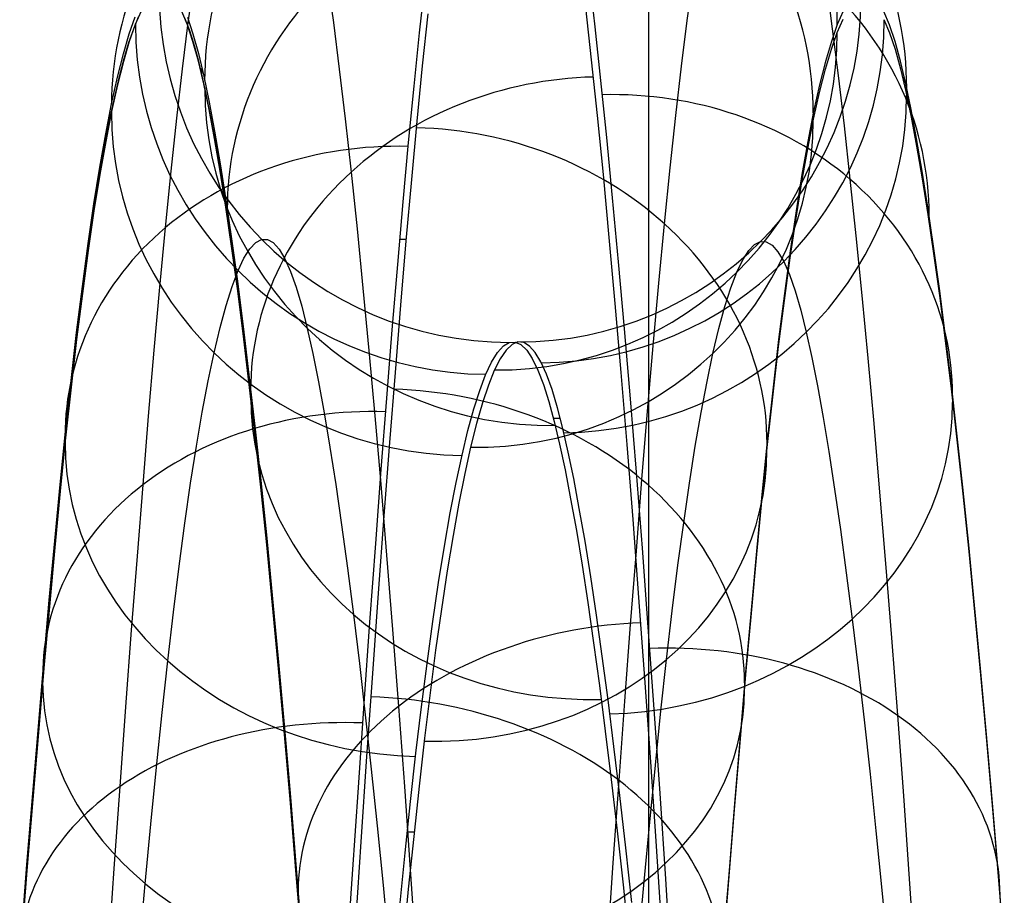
# Model space of a CAD drawing. Extents: x -9 to 8, y 1 to 147.
# Tile 45 of 181: x -1.07 to 0.2, y 32.52 to 33.64. Entities that reach past the tile are written whole.
import ezdxf

# ---------------------------------------------------------------- set-up
doc = ezdxf.new("R2010")
doc.units = 0
doc.layers.add('DEFAULT', color=7, linetype='CONTINUOUS')

msp = doc.modelspace()

# ---------------------------------------------------------------- linework, layer by layer
at = {"layer": 'DEFAULT', "color": 254}
for p, q in [((-0.2588, 8.6531, -19.7), (-0.2588, 51.5282, -19.7)), ((-0.2588, 27.7048, -19.7), (-0.2588, 51.5282, -19.7)), ((-0.2588, 9.9443, -18.1), (-0.2588, 50.237, -18.1)), ((-0.2588, 27.5648, -18.1), (-0.2588, 50.237, -18.1)), ((-0.849, 33.6391, -83.1294), (-0.8415, 33.6939, -83.2688)), ((-0.6704, 33.6942, -86.6546), (-0.663, 33.6392, -86.7947)), ((-0.5455, 33.6916, -82.926), (-0.5529, 33.6258, -82.7862)), ((-0.3354, 33.6985, -86.9835), (-0.3279, 33.6339, -87.1221)), ((-0.2094, 33.6417, -83.1435), (-0.2019, 33.696, -83.2829)), ((-0.0308, 33.6864, -86.6671), (-0.0234, 33.6311, -86.8067)), ((-0.9094, 33.6537, -84.4779), (-0.917, 33.6365, -84.3394)), ((-0.8501, 33.6361, -85.5883), (-0.8573, 33.6532, -85.4517)), ((-0.332, 33.5913, -87.2079), (-0.3394, 33.6585, -87.0707)), ((-0.0094, 33.6537, -84.4779), (-0.017, 33.6365, -84.3394)), ((0.0499, 33.6361, -85.5883), (0.0427, 33.6532, -85.4518)), ((-0.9246, 33.6249, -84.1997), (-0.917, 33.6464, -84.3379)), ((-0.919, 33.6313, -84.303), (-0.9129, 33.6463, -84.4138)), ((-0.8564, 33.5799, -82.9916), (-0.849, 33.6391, -83.1294)), ((-0.8537, 33.6452, -85.5201), (-0.848, 33.6303, -85.6283)), ((-0.8501, 33.646, -85.5896), (-0.843, 33.6247, -85.7262)), ((-0.663, 33.6392, -86.7947), (-0.6555, 33.5796, -86.9335)), ((-0.5486, 33.5835, -82.7015), (-0.5415, 33.6502, -82.8365)), ((-0.2167, 33.5831, -83.0059), (-0.2094, 33.6417, -83.1435)), ((-0.017, 33.6266, -84.3409), (-0.0094, 33.6437, -84.4791)), ((0.0428, 33.6432, -85.4507), (0.0499, 33.6262, -85.587)), ((-0.9251, 33.6135, -84.1925), (-0.919, 33.6313, -84.303)), ((-0.917, 33.6365, -84.3394), (-0.9246, 33.615, -84.2015)), ((-0.843, 33.6148, -85.7246), (-0.8501, 33.6361, -85.5883)), ((-0.848, 33.6303, -85.6283), (-0.8424, 33.6129, -85.7358)), ((-0.3279, 33.6339, -87.1221), (-0.3204, 33.565, -87.2587)), ((-0.017, 33.6365, -84.3394), (-0.0246, 33.615, -84.2015)), ((-0.0246, 33.6052, -84.2033), (-0.017, 33.6266, -84.3409)), ((-0.0234, 33.6311, -86.8067), (-0.0159, 33.5712, -86.945)), ((0.057, 33.6148, -85.7246), (0.0499, 33.6361, -85.5883)), ((0.0499, 33.6262, -85.587), (0.057, 33.6049, -85.723)), ((-0.9322, 33.5991, -84.0623), (-0.9246, 33.6249, -84.1997)), ((-0.9246, 33.615, -84.2015), (-0.9322, 33.5893, -84.0644)), ((-0.9312, 33.593, -84.0825), (-0.9251, 33.6135, -84.1925)), ((-0.843, 33.6247, -85.7262), (-0.8361, 33.5995, -85.8604)), ((-0.8361, 33.5897, -85.8585), (-0.843, 33.6148, -85.7246)), ((-0.5529, 33.6258, -82.7862), (-0.56, 33.5576, -82.652)), ((-0.0246, 33.615, -84.2015), (-0.0322, 33.5893, -84.0644)), ((0.0639, 33.5897, -85.8585), (0.057, 33.6148, -85.7246)), ((-0.8424, 33.6129, -85.7358), (-0.8369, 33.593, -85.8423)), ((-0.0322, 33.5795, -84.0665), (-0.0246, 33.6052, -84.2033)), ((0.057, 33.6049, -85.723), (0.064, 33.5799, -85.8566)), ((-0.9398, 33.5691, -83.9258), (-0.9322, 33.5991, -84.0623)), ((-0.9322, 33.5893, -84.0644), (-0.9398, 33.5594, -83.9282)), ((-0.9373, 33.5698, -83.9731), (-0.9312, 33.593, -84.0825)), ((-0.8369, 33.593, -85.8423), (-0.8315, 33.5707, -85.9478)), ((-0.8361, 33.5995, -85.8604), (-0.8292, 33.5704, -85.9934)), ((-0.8292, 33.5607, -85.9912), (-0.8361, 33.5897, -85.8585)), ((-0.3245, 33.5198, -87.3431), (-0.332, 33.5913, -87.2079)), ((-0.0322, 33.5893, -84.0644), (-0.0398, 33.5593, -83.9282)), ((0.0708, 33.5607, -85.9912), (0.0639, 33.5897, -85.8585)), ((-0.8638, 33.5164, -82.8556), (-0.8564, 33.5799, -82.9916)), ((-0.8315, 33.5706, -85.9478), (-0.8315, 33.5804, -85.95)), ((-0.6555, 33.5796, -86.9335), (-0.6479, 33.5156, -87.0706)), ((-0.5556, 33.5127, -82.5688), (-0.5486, 33.5835, -82.7015)), ((-0.2241, 33.5201, -82.87), (-0.2167, 33.5831, -83.0059)), ((-0.0398, 33.5496, -83.9306), (-0.0322, 33.5795, -84.0665)), ((0.064, 33.5799, -85.8566), (0.0708, 33.5509, -85.989)), ((-0.9473, 33.5348, -83.7902), (-0.9398, 33.5691, -83.9258)), ((-0.9433, 33.5439, -83.8644), (-0.9373, 33.5698, -83.9731)), ((-0.8315, 33.5707, -85.9478), (-0.826, 33.5458, -86.0528)), ((-0.8292, 33.5704, -85.9934), (-0.8223, 33.5373, -86.1255)), ((-0.3204, 33.565, -87.2587), (-0.3129, 33.4919, -87.3932)), ((-0.0159, 33.5712, -86.945), (-0.0083, 33.5069, -87.0817)), ((0.0685, 33.5706, -85.9479), (0.0685, 33.5608, -85.9457)), ((-0.9398, 33.5594, -83.9282), (-0.9473, 33.5252, -83.7929)), ((-0.8223, 33.5276, -86.123), (-0.8292, 33.5607, -85.9912)), ((-0.56, 33.5576, -82.652), (-0.5671, 33.4854, -82.52)), ((-0.0398, 33.5593, -83.9282), (-0.0473, 33.5252, -83.7929)), ((0.0777, 33.5276, -86.123), (0.0708, 33.5607, -85.9912)), ((0.0708, 33.5509, -85.989), (0.0777, 33.5179, -86.1205)), ((-0.9494, 33.5153, -83.7565), (-0.9433, 33.5439, -83.8644)), ((-0.826, 33.5458, -86.0528), (-0.8205, 33.5183, -86.1576)), ((-0.0473, 33.5155, -83.7956), (-0.0398, 33.5496, -83.9306)), ((-0.9549, 33.4964, -83.6557), (-0.9473, 33.5348, -83.7902)), ((-0.9473, 33.5252, -83.7929), (-0.9549, 33.4868, -83.6587)), ((-0.8223, 33.5373, -86.1255), (-0.8153, 33.5001, -86.2568)), ((-0.8153, 33.4905, -86.254), (-0.8223, 33.5276, -86.123)), ((-0.0473, 33.5252, -83.7929), (-0.0549, 33.4868, -83.6587)), ((0.0847, 33.4905, -86.2541), (0.0777, 33.5276, -86.123)), ((-0.9554, 33.4841, -83.6494), (-0.9494, 33.5153, -83.7565)), ((-0.8711, 33.4485, -82.7214), (-0.8638, 33.5164, -82.8556)), ((-0.8205, 33.5183, -86.1576), (-0.8149, 33.4881, -86.2622)), ((-0.6479, 33.5156, -87.0706), (-0.6403, 33.4472, -87.2058)), ((-0.5626, 33.438, -82.4382), (-0.5556, 33.5127, -82.5688)), ((-0.3169, 33.4442, -87.4761), (-0.3245, 33.5198, -87.3431)), ((-0.2314, 33.4528, -82.7359), (-0.2241, 33.5201, -82.87)), ((-0.0549, 33.4773, -83.6617), (-0.0473, 33.5155, -83.7956)), ((0.0777, 33.5179, -86.1205), (0.0847, 33.4809, -86.2513)), ((-0.8153, 33.5001, -86.2568), (-0.8081, 33.458, -86.3898)), ((-0.0083, 33.5069, -87.0817), (-0.0007, 33.4383, -87.2164)), ((-0.9624, 33.4538, -83.5223), (-0.9549, 33.4964, -83.6557)), ((-0.8081, 33.4485, -86.3867), (-0.8153, 33.4905, -86.254)), ((-0.8149, 33.4881, -86.2622), (-0.8092, 33.4553, -86.3664)), ((-0.3129, 33.4919, -87.3932), (-0.3054, 33.4146, -87.5255)), ((0.0919, 33.4485, -86.3867), (0.0847, 33.4905, -86.2541)), ((-0.9549, 33.4868, -83.6587), (-0.9624, 33.4443, -83.5256)), ((-0.9614, 33.4503, -83.5433), (-0.9554, 33.4841, -83.6494)), ((-0.5671, 33.4854, -82.52), (-0.574, 33.4092, -82.3904)), ((-0.0549, 33.4868, -83.6587), (-0.0624, 33.4443, -83.5257)), ((-0.0624, 33.4348, -83.5289), (-0.0549, 33.4773, -83.6617)), ((0.0847, 33.4809, -86.2513), (0.0919, 33.439, -86.3836)), ((-0.9699, 33.4069, -83.3903), (-0.9624, 33.4538, -83.5223)), ((-0.9674, 33.4139, -83.4382), (-0.9614, 33.4503, -83.5433)), ((-0.8092, 33.4553, -86.3664), (-0.8035, 33.4198, -86.4701)), ((-0.8081, 33.458, -86.3898), (-0.8008, 33.4119, -86.5213)), ((-0.2386, 33.3811, -82.6036), (-0.2314, 33.4528, -82.7359)), ((-0.9624, 33.4443, -83.5256), (-0.9699, 33.3976, -83.3938)), ((-0.8783, 33.3762, -82.5889), (-0.8711, 33.4485, -82.7214)), ((-0.8008, 33.4024, -86.5179), (-0.8081, 33.4485, -86.3867)), ((-0.6403, 33.4472, -87.2058), (-0.6327, 33.3749, -87.3384)), ((-0.5696, 33.3594, -82.3101), (-0.5626, 33.438, -82.4382)), ((-0.3093, 33.3636, -87.6079), (-0.3169, 33.4442, -87.4761)), ((-0.0624, 33.4443, -83.5257), (-0.0699, 33.3976, -83.3939)), ((-0.0007, 33.4383, -87.2164), (0.0069, 33.3657, -87.3487)), ((0.0992, 33.4024, -86.5179), (0.0919, 33.4485, -86.3867)), ((0.0919, 33.439, -86.3836), (0.0992, 33.393, -86.5145)), ((-0.0699, 33.3882, -83.3974), (-0.0624, 33.4348, -83.5289)), ((-0.9733, 33.3751, -83.3343), (-0.9674, 33.4139, -83.4382)), ((-0.8035, 33.4198, -86.4701), (-0.7977, 33.3817, -86.5733)), ((-0.8008, 33.4119, -86.5213), (-0.7935, 33.3617, -86.6512)), ((-0.3054, 33.4146, -87.5255), (-0.2978, 33.3326, -87.6564)), ((-0.9774, 33.356, -83.2595), (-0.9699, 33.4069, -83.3903)), ((-0.7935, 33.3524, -86.6476), (-0.8008, 33.4024, -86.5179)), ((-0.574, 33.4092, -82.3904), (-0.581, 33.3291, -82.2631)), ((0.1065, 33.3524, -86.6476), (0.0992, 33.4024, -86.5179)), ((-0.9699, 33.3976, -83.3938), (-0.9774, 33.3468, -83.2634)), ((-0.0699, 33.3976, -83.3939), (-0.0774, 33.3467, -83.2634)), ((-0.0774, 33.3375, -83.2673), (-0.0699, 33.3882, -83.3974)), ((0.0992, 33.393, -86.5145), (0.1065, 33.3431, -86.6439)), ((-0.9792, 33.3338, -83.2317), (-0.9733, 33.3751, -83.3343)), ((-0.8855, 33.2997, -82.4583), (-0.8783, 33.3762, -82.5889)), ((-0.7977, 33.3817, -86.5733), (-0.7919, 33.3409, -86.6758)), ((-0.6327, 33.3749, -87.3384), (-0.6251, 33.2987, -87.4682)), ((-0.2458, 33.3051, -82.4731), (-0.2386, 33.3811, -82.6036)), ((-0.7935, 33.3617, -86.6512), (-0.7861, 33.3076, -86.7795)), ((-0.7625, 33.3572, -84.7693), (-0.755, 33.3612, -84.899)), ((-0.755, 33.3612, -84.899), (-0.7475, 33.3611, -85.0291)), ((-0.7475, 33.3611, -85.0291), (-0.74, 33.357, -85.1594)), ((-0.5782, 33.3616, -82.3137), (-0.5694, 33.3616, -82.3137)), ((-0.3017, 33.2791, -87.7371), (-0.3093, 33.3636, -87.6079)), ((0.0069, 33.3657, -87.3487), (0.0145, 33.2892, -87.4781)), ((-0.9848, 33.3009, -83.1303), (-0.9774, 33.356, -83.2595)), ((-0.7861, 33.2984, -86.7756), (-0.7935, 33.3524, -86.6476)), ((-0.7776, 33.3372, -84.5102), (-0.77, 33.3492, -84.6397)), ((-0.77, 33.3492, -84.6397), (-0.7625, 33.3572, -84.7693)), ((-0.74, 33.357, -85.1594), (-0.7326, 33.3487, -85.2897)), ((-0.7326, 33.3487, -85.2897), (-0.7253, 33.3364, -85.4199)), ((-0.5765, 33.2769, -82.1844), (-0.5696, 33.3594, -82.3101)), ((-0.1306, 33.3468, -84.6471), (-0.123, 33.3546, -84.7768)), ((-0.123, 33.3546, -84.7768), (-0.1155, 33.3584, -84.9066)), ((-0.1155, 33.3584, -84.9066), (-0.108, 33.3581, -85.0366)), ((-0.108, 33.3581, -85.0366), (-0.1005, 33.3538, -85.1668)), ((-0.1005, 33.3538, -85.1668), (-0.0931, 33.3453, -85.2972)), ((0.1139, 33.2984, -86.7756), (0.1065, 33.3524, -86.6476)), ((-0.9774, 33.3468, -83.2634), (-0.9848, 33.2918, -83.1344)), ((-0.7919, 33.3409, -86.6758), (-0.786, 33.2975, -86.7776)), ((-0.7852, 33.3211, -84.381), (-0.7776, 33.3372, -84.5102)), ((-0.7253, 33.3364, -85.4199), (-0.7179, 33.3201, -85.5498)), ((-0.1382, 33.335, -84.5177), (-0.1306, 33.3468, -84.6471)), ((-0.0931, 33.3453, -85.2972), (-0.0857, 33.3328, -85.4278)), ((-0.0774, 33.3467, -83.2634), (-0.0848, 33.2918, -83.1345)), ((-0.0848, 33.2827, -83.1386), (-0.0774, 33.3375, -83.2673)), ((0.1065, 33.3431, -86.6439), (0.1139, 33.2892, -86.7716)), ((-0.985, 33.2901, -83.1304), (-0.9792, 33.3338, -83.2317)), ((-0.581, 33.3291, -82.2631), (-0.588, 33.2453, -82.1384)), ((-0.2978, 33.3326, -87.6564), (-0.2901, 33.2465, -87.7846)), ((-0.1458, 33.3191, -84.3884), (-0.1382, 33.335, -84.5177)), ((-0.0857, 33.3328, -85.4278), (-0.0783, 33.3161, -85.5582)), ((-0.7929, 33.3008, -84.2517), (-0.7852, 33.3211, -84.381)), ((-0.7179, 33.3201, -85.5498), (-0.7107, 33.2997, -85.679)), ((-0.1534, 33.2991, -84.2593), (-0.1458, 33.3191, -84.3884)), ((-0.0783, 33.3161, -85.5582), (-0.0711, 33.2953, -85.6878)), ((-0.9922, 33.2418, -83.0026), (-0.9848, 33.3009, -83.1303)), ((-0.8927, 33.219, -82.3302), (-0.8855, 33.2997, -82.4583)), ((-0.8006, 33.2765, -84.1228), (-0.7929, 33.3008, -84.2517)), ((-0.7861, 33.3076, -86.7795), (-0.7787, 33.2495, -86.9061)), ((-0.7787, 33.2404, -86.9019), (-0.7861, 33.2984, -86.7756)), ((-0.7107, 33.2997, -85.679), (-0.7035, 33.2754, -85.8074)), ((-0.6251, 33.2987, -87.4682), (-0.6175, 33.2187, -87.5953)), ((-0.253, 33.2249, -82.3448), (-0.2458, 33.3051, -82.4731)), ((-0.1611, 33.275, -84.1303), (-0.1534, 33.2991, -84.2593)), ((0.1213, 33.2404, -86.9019), (0.1139, 33.2984, -86.7756)), ((-0.9848, 33.2918, -83.1344), (-0.9922, 33.2328, -83.007)), ((-0.9908, 33.2441, -83.0304), (-0.985, 33.2901, -83.1304)), ((-0.786, 33.2975, -86.7776), (-0.7801, 33.2515, -86.8786)), ((-0.0848, 33.2918, -83.1345), (-0.0922, 33.2328, -83.007)), ((-0.0711, 33.2953, -85.6878), (-0.0639, 33.2706, -85.8163)), ((0.0145, 33.2892, -87.4781), (0.0221, 33.209, -87.6048)), ((0.1139, 33.2892, -86.7716), (0.1213, 33.2314, -86.8976)), ((-0.8082, 33.2481, -83.9945), (-0.8006, 33.2765, -84.1228)), ((-0.7035, 33.2754, -85.8074), (-0.6964, 33.2471, -85.9347)), ((-0.5835, 33.1907, -82.0612), (-0.5765, 33.2769, -82.1844)), ((-0.294, 33.1906, -87.8636), (-0.3017, 33.2791, -87.7371)), ((-0.1688, 33.2469, -84.0021), (-0.1611, 33.275, -84.1303)), ((-0.0922, 33.2238, -83.0114), (-0.0848, 33.2827, -83.1386)), ((-0.0639, 33.2706, -85.8163), (-0.0568, 33.242, -85.9433)), ((-0.8159, 33.2158, -83.8675), (-0.8082, 33.2481, -83.9945)), ((-0.7801, 33.2515, -86.8786), (-0.7741, 33.203, -86.9785)), ((-0.7787, 33.2495, -86.9061), (-0.7712, 33.1875, -87.0308)), ((-0.9993, 33.1803, -82.8801), (-0.9922, 33.2418, -83.0026)), ((-0.9966, 33.1958, -82.932), (-0.9908, 33.2441, -83.0304)), ((-0.7712, 33.1786, -87.0263), (-0.7787, 33.2404, -86.9019)), ((-0.6964, 33.2471, -85.9347), (-0.6892, 33.2148, -86.0609)), ((-0.588, 33.2453, -82.1384), (-0.595, 33.1576, -82.0162)), ((-0.2901, 33.2465, -87.7846), (-0.2825, 33.1566, -87.91)), ((-0.1764, 33.2148, -83.8752), (-0.1688, 33.2469, -84.0021)), ((-0.0568, 33.242, -85.9433), (-0.0497, 33.2096, -86.069)), ((0.1288, 33.1786, -87.0264), (0.1213, 33.2404, -86.9019)), ((-0.9922, 33.2328, -83.007), (-0.9993, 33.1715, -82.8847)), ((-0.4526, 33.2161, -84.6289), (-0.445, 33.2245, -84.7544)), ((-0.445, 33.2245, -84.7544), (-0.4375, 33.229, -84.8803)), ((-0.434, 33.2264, -84.7938), (-0.4415, 33.2192, -84.6681)), ((-0.4375, 33.229, -84.8803), (-0.43, 33.2296, -85.0065)), ((-0.4264, 33.2297, -84.9198), (-0.434, 33.2264, -84.7938)), ((-0.43, 33.2296, -85.0065), (-0.4225, 33.2263, -85.1329)), ((-0.4189, 33.229, -85.046), (-0.4264, 33.2297, -84.9198)), ((-0.4225, 33.2263, -85.1329), (-0.4152, 33.2192, -85.2569)), ((-0.4114, 33.2244, -85.1724), (-0.4189, 33.229, -85.046)), ((-0.4041, 33.2161, -85.2963), (-0.4114, 33.2244, -85.1724)), ((-0.2601, 33.1408, -82.2191), (-0.253, 33.2249, -82.3448)), ((-0.0922, 33.2328, -83.007), (-0.0993, 33.1715, -82.8848)), ((-0.0993, 33.1627, -82.8895), (-0.0922, 33.2238, -83.0114)), ((0.1213, 33.2314, -86.8976), (0.1288, 33.1697, -87.0218)), ((-0.8998, 33.1345, -82.2049), (-0.8927, 33.219, -82.3302)), ((-0.8235, 33.1797, -83.7419), (-0.8159, 33.2158, -83.8675)), ((-0.6892, 33.2148, -86.0609), (-0.682, 33.1786, -86.1861)), ((-0.6175, 33.2187, -87.5953), (-0.6099, 33.135, -87.7195)), ((-0.4602, 33.2038, -84.5037), (-0.4526, 33.2161, -84.6289)), ((-0.4415, 33.2192, -84.6681), (-0.4491, 33.2081, -84.5429)), ((-0.4152, 33.2192, -85.2569), (-0.408, 33.2083, -85.3805)), ((-0.3969, 33.204, -85.4195), (-0.4041, 33.2161, -85.2963)), ((-0.184, 33.179, -83.7498), (-0.1764, 33.2148, -83.8752)), ((-0.7741, 33.203, -86.9785), (-0.7681, 33.1518, -87.0775)), ((-0.4678, 33.1877, -84.3791), (-0.4602, 33.2038, -84.5037)), ((-0.4491, 33.2081, -84.5429), (-0.4567, 33.1931, -84.4181)), ((-0.408, 33.2083, -85.3805), (-0.4008, 33.1936, -85.5036)), ((-0.3897, 33.1882, -85.5423), (-0.3969, 33.204, -85.4195)), ((-0.0497, 33.2096, -86.069), (-0.0425, 33.1733, -86.1937)), ((0.0221, 33.209, -87.6048), (0.0297, 33.1249, -87.7288)), ((-1.0022, 33.1453, -82.8351), (-0.9966, 33.1958, -82.932)), ((-0.7712, 33.1875, -87.0308), (-0.7637, 33.1217, -87.1537)), ((-0.5906, 33.1006, -81.9407), (-0.5835, 33.1907, -82.0612)), ((-0.4753, 33.1676, -84.2552), (-0.4678, 33.1877, -84.3791)), ((-0.4567, 33.1931, -84.4181), (-0.4643, 33.1743, -84.2939)), ((-0.4008, 33.1936, -85.5036), (-0.3937, 33.1751, -85.6265)), ((-0.3826, 33.1685, -85.6649), (-0.3897, 33.1882, -85.5423)), ((-0.2864, 33.0982, -87.9872), (-0.294, 33.1906, -87.8636)), ((-1.0063, 33.1154, -82.7598), (-0.9993, 33.1803, -82.8801)), ((-0.8311, 33.1397, -83.6179), (-0.8235, 33.1797, -83.7419)), ((-0.7637, 33.1129, -87.1489), (-0.7712, 33.1786, -87.0263)), ((-0.682, 33.1786, -86.1861), (-0.6747, 33.1386, -86.3102)), ((-0.4643, 33.1743, -84.2939), (-0.4719, 33.1517, -84.1703)), ((-0.3937, 33.1751, -85.6265), (-0.3867, 33.1532, -85.7471)), ((-0.1916, 33.1394, -83.626), (-0.184, 33.179, -83.7498)), ((-0.0425, 33.1733, -86.1937), (-0.0352, 33.133, -86.3173)), ((0.1363, 33.1129, -87.1489), (0.1288, 33.1786, -87.0264)), ((-0.9993, 33.1715, -82.8847), (-1.0063, 33.1067, -82.7647)), ((-0.4829, 33.1438, -84.1319), (-0.4753, 33.1676, -84.2552)), ((-0.3757, 33.1454, -85.7853), (-0.3826, 33.1685, -85.6649)), ((-0.0993, 33.1715, -82.8848), (-0.1063, 33.1067, -82.7648)), ((-0.1063, 33.098, -82.7697), (-0.0993, 33.1627, -82.8895)), ((0.1288, 33.1697, -87.0218), (0.1363, 33.1041, -87.1441)), ((-0.7681, 33.1518, -87.0775), (-0.7621, 33.0982, -87.1753)), ((-0.595, 33.1576, -82.0162), (-0.602, 33.0662, -81.8967)), ((-0.4719, 33.1517, -84.1703), (-0.4795, 33.1252, -84.0476)), ((-0.3867, 33.1532, -85.7471), (-0.3799, 33.1277, -85.8667)), ((-0.2825, 33.1566, -87.91), (-0.2749, 33.0628, -88.0325)), ((-1.0078, 33.0927, -82.7398), (-1.0022, 33.1453, -82.8351)), ((-0.907, 33.0465, -82.0828), (-0.8998, 33.1345, -82.2049)), ((-0.8386, 33.0961, -83.4954), (-0.8311, 33.1397, -83.6179)), ((-0.6747, 33.1386, -86.3102), (-0.6674, 33.0946, -86.433)), ((-0.6099, 33.135, -87.7195), (-0.6023, 33.0474, -87.841)), ((-0.4905, 33.1162, -84.0094), (-0.4829, 33.1438, -84.1319)), ((-0.3688, 33.1187, -85.9048), (-0.3757, 33.1454, -85.7853)), ((-0.2674, 33.0531, -82.0966), (-0.2601, 33.1408, -82.2191)), ((-0.1991, 33.096, -83.5036), (-0.1916, 33.1394, -83.626)), ((-0.7637, 33.1217, -87.1537), (-0.7562, 33.0521, -87.2745)), ((-0.4795, 33.1252, -84.0476), (-0.487, 33.0949, -83.9256)), ((-0.372, 33.1316, -85.8493), (-0.3809, 33.1316, -85.8493)), ((-0.3799, 33.1277, -85.8667), (-0.373, 33.0985, -85.9855)), ((-0.0352, 33.133, -86.3173), (-0.0279, 33.089, -86.4396)), ((0.0297, 33.1249, -87.7288), (0.0373, 33.0371, -87.8499)), ((-1.0133, 33.0468, -82.6415), (-1.0063, 33.1154, -82.7598)), ((-0.7562, 33.0435, -87.2694), (-0.7637, 33.1129, -87.1489)), ((-0.4981, 33.0847, -83.8878), (-0.4905, 33.1162, -84.0094)), ((-0.3619, 33.0885, -86.0233), (-0.3688, 33.1187, -85.9048)), ((0.1438, 33.0434, -87.2695), (0.1363, 33.1129, -87.1489)), ((-1.0063, 33.1067, -82.7647), (-1.0133, 33.0383, -82.6467)), ((-0.846, 33.0486, -83.3744), (-0.8386, 33.0961, -83.4954)), ((-0.7621, 33.0982, -87.1753), (-0.756, 33.0421, -87.2718)), ((-0.5977, 33.0069, -81.8229), (-0.5906, 33.1006, -81.9407)), ((-0.373, 33.0985, -85.9855), (-0.366, 33.0658, -86.1036)), ((-0.2788, 33.002, -88.1079), (-0.2864, 33.0982, -87.9872)), ((-0.1063, 33.1067, -82.7648), (-0.1133, 33.0383, -82.6467)), ((-0.1133, 33.0297, -82.652), (-0.1063, 33.098, -82.7697)), ((0.1363, 33.1041, -87.1441), (0.1438, 33.0348, -87.2644)), ((-1.0133, 33.0381, -82.6463), (-1.0078, 33.0927, -82.7398)), ((-0.6674, 33.0946, -86.433), (-0.66, 33.0468, -86.5544)), ((-0.5056, 33.0495, -83.7672), (-0.4981, 33.0847, -83.8878)), ((-0.487, 33.0949, -83.9256), (-0.4946, 33.0609, -83.8047)), ((-0.3549, 33.0545, -86.1412), (-0.3619, 33.0885, -86.0233)), ((-0.2065, 33.0488, -83.3828), (-0.1991, 33.096, -83.5036)), ((-0.0279, 33.089, -86.4396), (-0.0205, 33.0411, -86.5607)), ((-0.602, 33.0662, -81.8967), (-0.6091, 32.9712, -81.7799)), ((-0.4946, 33.0609, -83.8047), (-0.5021, 33.023, -83.6847)), ((-0.366, 33.0658, -86.1036), (-0.3588, 33.0286, -86.2232)), ((-0.2749, 33.0628, -88.0325), (-0.2673, 32.9652, -88.152)), ((-1.0202, 32.9745, -82.5251), (-1.0133, 33.0468, -82.6415)), ((-0.9143, 32.9551, -81.964), (-0.907, 33.0465, -82.0828)), ((-0.8534, 32.9973, -83.2549), (-0.846, 33.0486, -83.3744)), ((-0.7562, 33.0521, -87.2745), (-0.7485, 32.978, -87.3942)), ((-0.66, 33.0468, -86.5544), (-0.6525, 32.9952, -86.6745)), ((-0.6023, 33.0474, -87.841), (-0.5947, 32.9561, -87.9597)), ((-0.5132, 33.0105, -83.6477), (-0.5056, 33.0495, -83.7672)), ((-0.3477, 33.0162, -86.2605), (-0.3549, 33.0545, -86.1412)), ((-0.2746, 32.9619, -81.9773), (-0.2674, 33.0531, -82.0966)), ((-0.2139, 32.9979, -83.2635), (-0.2065, 33.0488, -83.3828)), ((-1.0133, 33.0383, -82.6467), (-1.0202, 32.9661, -82.5305)), ((-1.0188, 32.9814, -82.5544), (-1.0133, 33.0381, -82.6463)), ((-0.7485, 32.9696, -87.3889), (-0.7562, 33.0435, -87.2694)), ((-0.756, 33.0421, -87.2718), (-0.75, 32.9835, -87.367)), ((-0.1133, 33.0383, -82.6467), (-0.1202, 32.9661, -82.5306)), ((-0.0205, 33.0411, -86.5607), (-0.013, 32.9893, -86.6804)), ((0.0373, 33.0371, -87.8499), (0.0449, 32.9455, -87.9684)), ((0.1515, 32.9696, -87.3889), (0.1438, 33.0434, -87.2695)), ((0.1438, 33.0348, -87.2644), (0.1515, 32.9611, -87.3836)), ((-0.5021, 33.023, -83.6847), (-0.5096, 32.9815, -83.5659)), ((-0.3588, 33.0286, -86.2232), (-0.3515, 32.9879, -86.3414)), ((-0.1202, 32.9577, -82.5361), (-0.1133, 33.0297, -82.652)), ((-0.5207, 32.9678, -83.5293), (-0.5132, 33.0105, -83.6477)), ((-0.3404, 32.9742, -86.3785), (-0.3477, 33.0162, -86.2605)), ((-0.8608, 32.9423, -83.1369), (-0.8534, 32.9973, -83.2549)), ((-0.6525, 32.9952, -86.6745), (-0.6449, 32.9397, -86.7931)), ((-0.6051, 32.9076, -81.7055), (-0.5977, 33.0069, -81.8229)), ((-0.2712, 32.9021, -88.2255), (-0.2788, 33.002, -88.1079)), ((-0.2213, 32.9433, -83.1457), (-0.2139, 32.9979, -83.2635)), ((-1.0188, 32.9814, -82.5545), (-1.0188, 32.9898, -82.5491)), ((-0.75, 32.9835, -87.367), (-0.7439, 32.9226, -87.4608)), ((-0.3515, 32.9879, -86.3414), (-0.3442, 32.9435, -86.4583)), ((-0.013, 32.9893, -86.6804), (-0.0055, 32.9337, -86.7987)), ((-1.0272, 32.8985, -82.4107), (-1.0202, 32.9745, -82.5251)), ((-1.0242, 32.9226, -82.464), (-1.0188, 32.9814, -82.5544)), ((-0.7485, 32.978, -87.3942), (-0.7409, 32.9004, -87.5115)), ((-0.6091, 32.9712, -81.7799), (-0.6165, 32.8705, -81.6636)), ((-0.5096, 32.9815, -83.5659), (-0.5171, 32.9362, -83.4482)), ((-0.3331, 32.9287, -86.4951), (-0.3404, 32.9742, -86.3785)), ((-0.1188, 32.9814, -82.5545), (-0.1188, 32.9729, -82.5599)), ((-1.0202, 32.9661, -82.5305), (-1.0271, 32.8903, -82.4164)), ((-0.7409, 32.8921, -87.5059), (-0.7485, 32.9696, -87.3889)), ((-0.5281, 32.9214, -83.4122), (-0.5207, 32.9678, -83.5293)), ((-0.282, 32.8672, -81.8611), (-0.2746, 32.9619, -81.9773)), ((-0.2673, 32.9652, -88.152), (-0.2597, 32.8639, -88.2685)), ((-0.1202, 32.9661, -82.5306), (-0.1271, 32.8903, -82.4164)), ((-0.1271, 32.8821, -82.4222), (-0.1202, 32.9577, -82.5361)), ((0.1591, 32.8921, -87.5059), (0.1515, 32.9696, -87.3889)), ((0.1515, 32.9611, -87.3836), (0.1591, 32.8838, -87.5003)), ((-0.9216, 32.8602, -81.8482), (-0.9143, 32.9551, -81.964)), ((-0.5947, 32.9561, -87.9597), (-0.5871, 32.8611, -88.0756)), ((0.0449, 32.9455, -87.9684), (0.0525, 32.8501, -88.084)), ((-0.8681, 32.8834, -83.0204), (-0.8608, 32.9423, -83.1369)), ((-0.6449, 32.9397, -86.7931), (-0.6373, 32.8804, -86.9102)), ((-0.5171, 32.9362, -83.4482), (-0.5245, 32.8872, -83.3319)), ((-0.3442, 32.9435, -86.4583), (-0.3368, 32.8955, -86.5738)), ((-0.2286, 32.8848, -83.0294), (-0.2213, 32.9433, -83.1457)), ((-0.0055, 32.9337, -86.7987), (0.0021, 32.8743, -86.9154)), ((-1.0298, 32.8614, -82.3746), (-1.0242, 32.9226, -82.464)), ((-0.7439, 32.9226, -87.4608), (-0.7378, 32.8593, -87.5531)), ((-0.5355, 32.8713, -83.2963), (-0.5281, 32.9214, -83.4122)), ((-0.3257, 32.8795, -86.6102), (-0.3331, 32.9287, -86.4951)), ((-0.6125, 32.8047, -81.5913), (-0.6051, 32.9076, -81.7055)), ((-1.0342, 32.8193, -82.2989), (-1.0272, 32.8985, -82.4107)), ((-0.7409, 32.9004, -87.5115), (-0.7333, 32.8191, -87.6262)), ((-0.3368, 32.8955, -86.5738), (-0.3294, 32.844, -86.6877)), ((-0.2636, 32.7985, -88.34), (-0.2712, 32.9021, -88.2255)), ((-1.0271, 32.8903, -82.4164), (-1.0342, 32.8113, -82.3048)), ((-0.8754, 32.8208, -82.9054), (-0.8681, 32.8834, -83.0204)), ((-0.7333, 32.811, -87.6203), (-0.7409, 32.8921, -87.5059)), ((-0.5245, 32.8872, -83.3319), (-0.5319, 32.8345, -83.217)), ((-0.2358, 32.8226, -82.9147), (-0.2286, 32.8848, -83.0294)), ((-0.1271, 32.8903, -82.4164), (-0.1342, 32.8113, -82.3049)), ((-0.1342, 32.8033, -82.3109), (-0.1271, 32.8821, -82.4222)), ((0.1667, 32.811, -87.6204), (0.1591, 32.8921, -87.5059)), ((0.1591, 32.8838, -87.5003), (0.1667, 32.8029, -87.6145)), ((-0.6373, 32.8804, -86.9102), (-0.6297, 32.8176, -87.0252)), ((-0.6165, 32.8705, -81.6636), (-0.6239, 32.7662, -81.5505)), ((-0.5429, 32.8175, -83.182), (-0.5355, 32.8713, -83.2963)), ((-0.3183, 32.8268, -86.7237), (-0.3257, 32.8795, -86.6102)), ((0.0021, 32.8743, -86.9154), (0.0098, 32.8114, -87.0301)), ((-1.0354, 32.7977, -82.2863), (-1.0298, 32.8614, -82.3746)), ((-0.929, 32.7618, -81.7355), (-0.9216, 32.8602, -81.8482)), ((-0.7378, 32.8593, -87.5531), (-0.7317, 32.7938, -87.6438)), ((-0.5871, 32.8611, -88.0756), (-0.5795, 32.7623, -88.1888)), ((-0.2894, 32.769, -81.748), (-0.282, 32.8672, -81.8611)), ((-0.2597, 32.8639, -88.2685), (-0.2521, 32.759, -88.3817)), ((-0.3294, 32.844, -86.6877), (-0.3219, 32.789, -86.8)), ((0.0525, 32.8501, -88.084), (0.0601, 32.751, -88.1969)), ((-0.5319, 32.8345, -83.217), (-0.539, 32.7797, -83.1066)), ((-1.0412, 32.7367, -82.1896), (-1.0342, 32.8193, -82.2989)), ((-0.8826, 32.7544, -82.7921), (-0.8754, 32.8208, -82.9054)), ((-0.7333, 32.8191, -87.6262), (-0.7257, 32.7343, -87.7383)), ((-0.3108, 32.7707, -86.8356), (-0.3183, 32.8268, -86.7237)), ((-0.243, 32.7567, -82.8015), (-0.2358, 32.8226, -82.9147)), ((-1.0342, 32.8113, -82.3048), (-1.0412, 32.7289, -82.1958)), ((-0.7257, 32.7264, -87.7322), (-0.7333, 32.811, -87.6203)), ((-0.6297, 32.8176, -87.0252), (-0.6221, 32.7514, -87.1378)), ((-0.55, 32.7617, -83.0722), (-0.5429, 32.8175, -83.182)), ((-0.1342, 32.8113, -82.3049), (-0.1412, 32.7289, -82.1958)), ((0.0098, 32.8114, -87.0301), (0.0174, 32.7452, -87.1424)), ((0.1743, 32.7264, -87.7322), (0.1667, 32.811, -87.6204)), ((-1.041, 32.7317, -82.1993), (-1.0354, 32.7977, -82.2863)), ((-0.7317, 32.7938, -87.6438), (-0.7256, 32.726, -87.7328)), ((-0.62, 32.6983, -81.4805), (-0.6125, 32.8047, -81.5913)), ((-0.2561, 32.6913, -88.4513), (-0.2636, 32.7985, -88.34)), ((-0.1412, 32.721, -82.202), (-0.1342, 32.8033, -82.3109)), ((0.1667, 32.8029, -87.6145), (0.1743, 32.7185, -87.7261)), ((-0.3219, 32.789, -86.8), (-0.3144, 32.7306, -86.9105)), ((-0.539, 32.7797, -83.1066), (-0.546, 32.7216, -82.9981)), ((-0.3033, 32.711, -86.9457), (-0.3108, 32.7707, -86.8356)), ((-0.2968, 32.6674, -81.6379), (-0.2894, 32.769, -81.748)), ((-0.9364, 32.6599, -81.6259), (-0.929, 32.7618, -81.7355)), ((-0.6239, 32.7662, -81.5505), (-0.6314, 32.6585, -81.4408)), ((-0.5795, 32.7623, -88.1888), (-0.5719, 32.6596, -88.2993)), ((-0.5571, 32.7026, -82.9642), (-0.55, 32.7617, -83.0722)), ((-0.2521, 32.759, -88.3817), (-0.2446, 32.6506, -88.4918)), ((-0.2501, 32.687, -82.6903), (-0.243, 32.7567, -82.8015)), ((-0.8897, 32.6845, -82.6809), (-0.8826, 32.7544, -82.7921)), ((-0.6221, 32.7514, -87.1378), (-0.6145, 32.682, -87.2479)), ((0.0174, 32.7452, -87.1424), (0.025, 32.6756, -87.2523)), ((0.0601, 32.751, -88.1969), (0.0677, 32.6479, -88.3072)), ((-1.0484, 32.6507, -82.0826), (-1.0412, 32.7367, -82.1896)), ((-1.0467, 32.6633, -82.1136), (-1.041, 32.7317, -82.1993)), ((-0.7257, 32.7343, -87.7383), (-0.7181, 32.6461, -87.8477)), ((-0.3144, 32.7306, -86.9105), (-0.3069, 32.6687, -87.0193)), ((-1.0412, 32.7289, -82.1958), (-1.0484, 32.643, -82.089)), ((-0.7181, 32.6384, -87.8414), (-0.7257, 32.7264, -87.7322)), ((-0.7256, 32.726, -87.7328), (-0.7196, 32.6561, -87.82)), ((-0.546, 32.7216, -82.9981), (-0.553, 32.6603, -82.8914)), ((-0.1412, 32.7289, -82.1958), (-0.1484, 32.643, -82.0891)), ((-0.1484, 32.6354, -82.0955), (-0.1412, 32.721, -82.202)), ((0.1819, 32.6384, -87.8414), (0.1743, 32.7264, -87.7322)), ((0.1743, 32.7185, -87.7261), (0.182, 32.6306, -87.8351)), ((-0.2958, 32.648, -87.054), (-0.3033, 32.711, -86.9457)), ((-0.6275, 32.5886, -81.373), (-0.62, 32.6983, -81.4805)), ((-0.5641, 32.6403, -82.8581), (-0.5571, 32.7026, -82.9642)), ((-0.8969, 32.6113, -82.5722), (-0.8897, 32.6845, -82.6809)), ((-0.6145, 32.682, -87.2479), (-0.6069, 32.6093, -87.3557)), ((-0.2573, 32.614, -82.5814), (-0.2501, 32.687, -82.6903)), ((-0.2488, 32.583, -88.5571), (-0.2561, 32.6913, -88.4513)), ((-0.3069, 32.6687, -87.0193), (-0.2992, 32.6028, -87.1272)), ((-0.3043, 32.562, -81.5309), (-0.2968, 32.6674, -81.6379)), ((0.025, 32.6756, -87.2523), (0.0326, 32.6028, -87.3599)), ((-1.0525, 32.5926, -82.0293), (-1.0467, 32.6633, -82.1136)), ((-0.9439, 32.5544, -81.5192), (-0.9364, 32.6599, -81.6259)), ((-0.7196, 32.6561, -87.82), (-0.7135, 32.5842, -87.9054)), ((-0.6314, 32.6585, -81.4408), (-0.6389, 32.5475, -81.3345)), ((-0.5719, 32.6596, -88.2993), (-0.5644, 32.5531, -88.4068)), ((-0.553, 32.6603, -82.8914), (-0.56, 32.5958, -82.7867)), ((-1.0558, 32.5595, -81.9761), (-1.0484, 32.6507, -82.0826)), ((-1.0484, 32.643, -82.089), (-1.0558, 32.5521, -81.9828)), ((-0.7181, 32.6461, -87.8477), (-0.7105, 32.5545, -87.9543)), ((-0.2881, 32.581, -87.1612), (-0.2958, 32.648, -87.054)), ((-0.2446, 32.6506, -88.4918), (-0.2372, 32.5411, -88.5962)), ((-0.1484, 32.643, -82.0891), (-0.1558, 32.552, -81.9829)), ((0.0677, 32.6479, -88.3072), (0.0753, 32.5411, -88.4145)), ((-0.7105, 32.547, -87.9478), (-0.7181, 32.6384, -87.8414)), ((-0.571, 32.5748, -82.754), (-0.5641, 32.6403, -82.8581)), ((-0.1558, 32.5446, -81.9895), (-0.1484, 32.6354, -82.0955)), ((0.1895, 32.5469, -87.9478), (0.1819, 32.6384, -87.8414)), ((0.182, 32.6306, -87.8351), (0.1895, 32.5394, -87.9412)), ((-0.9041, 32.535, -82.4663), (-0.8969, 32.6113, -82.5722)), ((-0.6069, 32.6093, -87.3557), (-0.5993, 32.5333, -87.461)), ((-0.2645, 32.5379, -82.4751), (-0.2573, 32.614, -82.5814)), ((-1.0584, 32.5197, -81.9465), (-1.0525, 32.5926, -82.0293)), ((-0.5594, 32.6013, -82.7953), (-0.5682, 32.6013, -82.7953)), ((-0.56, 32.5958, -82.7867), (-0.5669, 32.5282, -82.6839)), ((-0.2992, 32.6028, -87.1272), (-0.2916, 32.5336, -87.233)), ((0.0326, 32.6028, -87.3599), (0.0402, 32.5267, -87.465)), ((-0.7135, 32.5842, -87.9054), (-0.7075, 32.5102, -87.9888)), ((-0.635, 32.4756, -81.269), (-0.6275, 32.5886, -81.373)), ((-0.2805, 32.5108, -87.2663), (-0.2881, 32.581, -87.1612)), ((-0.2415, 32.4715, -88.6594), (-0.2488, 32.583, -88.5571)), ((-0.578, 32.5061, -82.6519), (-0.571, 32.5748, -82.754)), ((-1.0632, 32.4652, -81.8726), (-1.0558, 32.5595, -81.9761)), ((-0.9515, 32.4452, -81.4156), (-0.9439, 32.5544, -81.5192)), ((-0.7105, 32.5545, -87.9543), (-0.7029, 32.4595, -88.0581)), ((-0.3119, 32.4531, -81.427), (-0.3043, 32.562, -81.5309)), ((-1.0558, 32.5521, -81.9828), (-1.0632, 32.4579, -81.8795)), ((-0.7029, 32.4522, -88.0513), (-0.7105, 32.547, -87.9478)), ((-0.6389, 32.5475, -81.3345), (-0.6465, 32.4333, -81.2318)), ((-0.5644, 32.5531, -88.4068), (-0.5568, 32.4434, -88.511)), ((-0.2372, 32.5411, -88.5962), (-0.23, 32.4286, -88.6971)), ((-0.1558, 32.552, -81.9829), (-0.1632, 32.4579, -81.8796)), ((-0.1632, 32.4507, -81.8865), (-0.1558, 32.5446, -81.9895)), ((0.0753, 32.5411, -88.4145), (0.0828, 32.431, -88.5184)), ((0.1971, 32.4522, -88.0514), (0.1895, 32.5469, -87.9478)), ((-0.9113, 32.4558, -82.3632), (-0.9041, 32.535, -82.4663)), ((-0.5993, 32.5333, -87.461), (-0.5917, 32.4541, -87.5639)), ((-0.5669, 32.5282, -82.6839), (-0.5739, 32.4574, -82.5833)), ((-0.2916, 32.5336, -87.233), (-0.284, 32.4611, -87.3364)), ((-0.2718, 32.4587, -82.3717), (-0.2645, 32.5379, -82.4751)), ((0.1895, 32.5394, -87.9412), (0.1971, 32.4449, -88.0445)), ((0.0402, 32.5267, -87.465), (0.0478, 32.4473, -87.5678))]:
    msp.add_line(p, q, dxfattribs=at)
at = {"layer": 'DEFAULT', "color": 254, "extrusion": (-0.05428, -0.13307, 0.989619)}
msp.add_arc((-13.1373, 18.5262, -87.9381), 0.45, 21.9742, 111.9809, dxfattribs=at)
at = {"layer": 'DEFAULT', "color": 254, "extrusion": (-0.050372, 0.228588, 0.972219)}
msp.add_arc((-6.8448, -52.0832, -75.9123), 0.44, 257.9059, 347.9183, dxfattribs=at)
at = {"layer": 'DEFAULT', "color": 254, "extrusion": (-0.050481, 0.238149, 0.969916)}
msp.add_arc((-6.5879, -52.8539, -75.4382), 0.45, 168.3663, 258.3818, dxfattribs=at)
at = {"layer": 'DEFAULT', "color": 254, "extrusion": (-0.054081, -0.255822, 0.96521)}
msp.add_arc((-7.4213, 9.65, -89.4445), 0.45, 11.5191, 101.5306, dxfattribs=at)
at = {"layer": 'DEFAULT', "color": 254, "extrusion": (-0.053966, -0.265307, 0.962653)}
msp.add_arc((-7.181, 8.8522, -89.5035), 0.44, 101.0803, 191.0881, dxfattribs=at)
at = {"layer": 'DEFAULT', "color": 254, "extrusion": (-0.05246, 0.34735, 0.936267)}
msp.add_arc((-4.6334, -61.376, -69.393), 0.44, 261.9515, 351.9666, dxfattribs=at)
at = {"layer": 'DEFAULT', "color": 254, "extrusion": (-0.05257, 0.356552, 0.932795)}
msp.add_arc((-4.5245, -62.0542, -68.8301), 0.45, 172.1538, 262.1694, dxfattribs=at)
at = {"layer": 'DEFAULT', "color": 254, "extrusion": (-0.053631, -0.019216, 0.998376)}
msp.add_arc((-31.8527, 6.0954, -85.3617), 0.45, 250.2638, 340.2552, dxfattribs=at)
at = {"layer": 'DEFAULT', "color": 254, "extrusion": (-0.053757, -0.009344, 0.99851)}
msp.add_arc((-33.2452, 0.7048, -85.0856), 0.44, 350.1238, 80.1145, dxfattribs=at)
at = {"layer": 'DEFAULT', "color": 254, "extrusion": (-0.052275, 0.115074, 0.99198)}
msp.add_arc((-13.5526, -41.3487, -80.9025), 0.44, 65.7415, 155.7253, dxfattribs=at)
at = {"layer": 'DEFAULT', "color": 254, "extrusion": (-0.054279, -0.142919, 0.988245)}
msp.add_arc((-12.3784, 18.0182, -88.1087), 0.45, 200.5775, 290.566, dxfattribs=at)
at = {"layer": 'DEFAULT', "color": 254, "extrusion": (-0.054401, -0.133142, 0.989603)}
msp.add_arc((-13.1425, 18.5031, -87.9393), 0.44, 292.0143, 22.0079, dxfattribs=at)
at = {"layer": 'DEFAULT', "color": 254, "extrusion": (-0.053744, 0.461573, 0.885473)}
msp.add_arc((-3.5099, -69.6659, -61.7455), 0.44, 264.114, 354.1303, dxfattribs=at)
at = {"layer": 'DEFAULT', "color": 254, "extrusion": (-0.050484, 0.228471, 0.972241)}
msp.add_arc((-6.8714, -52.0604, -75.9181), 0.45, 347.8857, 77.8765, dxfattribs=at)
at = {"layer": 'DEFAULT', "color": 254, "extrusion": (-0.050594, 0.238075, 0.969928)}
msp.add_arc((-6.6126, -52.835, -75.4418), 0.44, 78.3529, 168.3383, dxfattribs=at)
at = {"layer": 'DEFAULT', "color": 254, "extrusion": (-0.053858, 0.47027, 0.880878)}
msp.add_arc((-3.4554, -70.2626, -61.1019), 0.45, 174.223, 264.2399, dxfattribs=at)
at = {"layer": 'DEFAULT', "color": 254, "extrusion": (-0.054085, -0.265418, 0.962615)}
msp.add_arc((-7.1807, 8.8295, -89.504), 0.45, 191.1078, 281.0932, dxfattribs=at)
at = {"layer": 'DEFAULT', "color": 254, "extrusion": (-0.054201, -0.25589, 0.965185)}
msp.add_arc((-7.4224, 9.6309, -89.4449), 0.44, 281.5528, 11.5413, dxfattribs=at)
at = {"layer": 'DEFAULT', "color": 254, "extrusion": (-0.051193, -0.485982, 0.872468)}
msp.add_arc((-4.0221, -11.77, -88.2794), 0.45, 5.2182, 95.2463, dxfattribs=at)
at = {"layer": 'DEFAULT', "color": 254, "extrusion": (-0.051085, -0.494541, 0.867652)}
msp.add_arc((-3.9654, -12.6156, -88.1194), 0.44, 95.1172, 185.1493, dxfattribs=at)
at = {"layer": 'DEFAULT', "color": 254, "extrusion": (-0.053863, 0.461464, 0.885522)}
msp.add_arc((-3.5282, -69.6474, -61.7534), 0.45, 354.1163, 84.0994, dxfattribs=at)
at = {"layer": 'DEFAULT', "color": 254, "extrusion": (-0.0516, -0.591265, 0.804825)}
msp.add_arc((-3.4352, -22.5825, -85.6027), 0.45, 3.9895, 94.0179, dxfattribs=at)
at = {"layer": 'DEFAULT', "color": 254, "extrusion": (-0.053977, 0.4702, 0.880908)}
msp.add_arc((-3.4731, -70.247, -61.107), 0.44, 84.2261, 174.2094, dxfattribs=at)
at = {"layer": 'DEFAULT', "color": 254, "extrusion": (-0.05148, -0.599154, 0.798977)}
msp.add_arc((-3.401, -23.406, -85.3356), 0.44, 93.9279, 183.9507, dxfattribs=at)
at = {"layer": 'DEFAULT', "color": 254, "extrusion": (-0.051199, -0.494639, 0.867589)}
msp.add_arc((-3.9614, -12.6365, -88.1174), 0.45, 185.1598, 275.131, dxfattribs=at)
at = {"layer": 'DEFAULT', "color": 254, "extrusion": (-0.051307, -0.486042, 0.872428)}
msp.add_arc((-4.0185, -11.7871, -88.2782), 0.44, 275.2613, 5.2293, dxfattribs=at)
at = {"layer": 'DEFAULT', "color": 254, "extrusion": (-0.05379, 0.665671, 0.744305)}
msp.add_arc((-2.3531, -82.9075, -43.7993), 0.44, 266.5594, 356.5697, dxfattribs=at)
at = {"layer": 'DEFAULT', "color": 254, "extrusion": (-0.053914, 0.672969, 0.737703)}
msp.add_arc((-2.3389, -83.3249, -43.0261), 0.45, 176.6086, 266.619, dxfattribs=at)
at = {"layer": 'DEFAULT', "color": 254, "extrusion": (-0.051594, -0.599243, 0.798903)}
msp.add_arc((-3.396, -23.4263, -85.3323), 0.45, 183.9583, 273.929, dxfattribs=at)
at = {"layer": 'DEFAULT', "color": 254, "extrusion": (-0.051714, -0.591319, 0.804778)}
msp.add_arc((-3.4305, -22.5991, -85.6007), 0.44, 274.02, 3.9976, dxfattribs=at)
at = {"layer": 'DEFAULT', "color": 254, "extrusion": (-0.053316, -0.686456, 0.725214)}
msp.add_arc((-3.1254, -32.9422, -81.6139), 0.45, 3.206, 93.221, dxfattribs=at)
at = {"layer": 'DEFAULT', "color": 254, "extrusion": (-0.053191, -0.693557, 0.718435)}
msp.add_arc((-3.1034, -33.7281, -81.2446), 0.44, 93.1509, 183.1652, dxfattribs=at)

doc.saveas('drawing.dxf')
